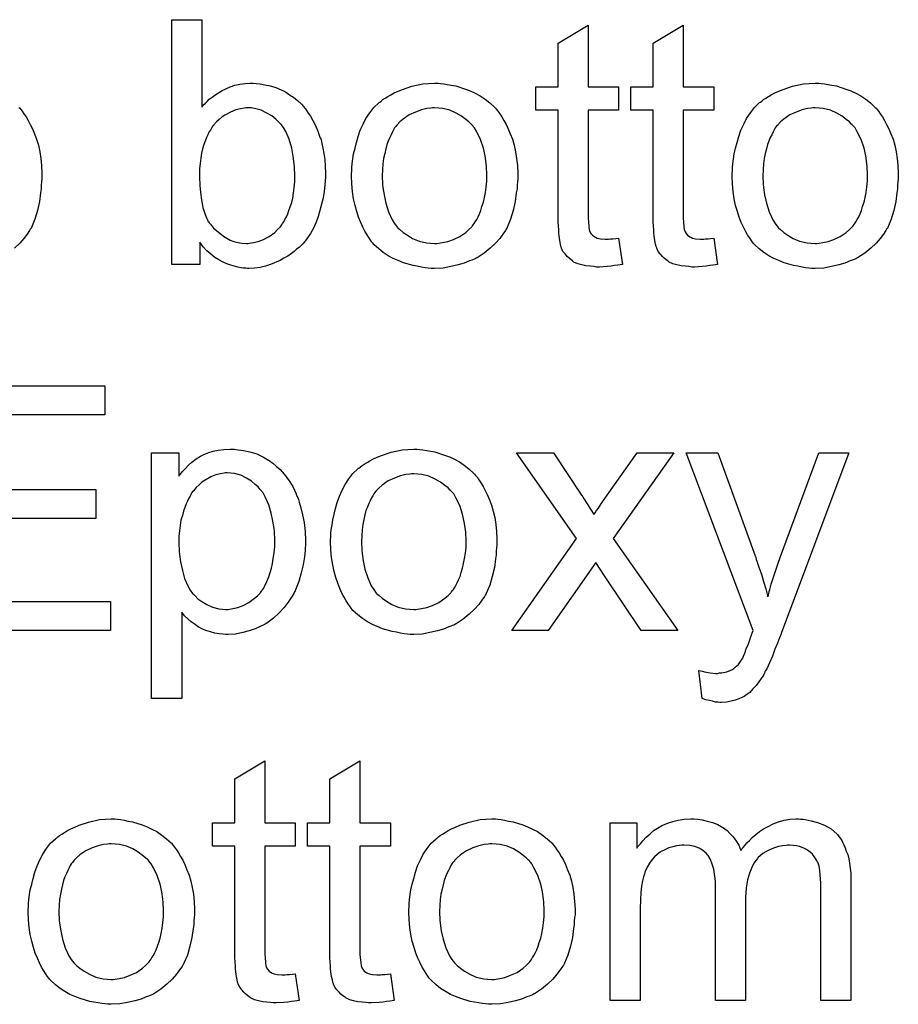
# Model space of a CAD drawing. Extents: x -1.3 to 9.2, y -4.6 to 3.5.
# Tile 181 of 215: x 6.293 to 6.58, y 0.047 to 0.369. Entities that reach past the tile are written whole.
import ezdxf

# ---------------------------------------------------------------- set-up
doc = ezdxf.new("R2010")
doc.units = 0
doc.layers.add('acc-ni-360-23-a_document', color=1, linetype='CONTINUOUS')

msp = doc.modelspace()

# ---------------------------------------------------------------- linework, layer by layer
at = {"layer": 'acc-ni-360-23-a_document', "color": 1}
for points in [[(6.352438, 0.339939), (6.352553, 0.340055), (6.352669, 0.340286), (6.353016, 0.340633), (6.353595, 0.341212), (6.354173, 0.34179), (6.354867, 0.342484), (6.355793, 0.343179), (6.356718, 0.343873), (6.359032, 0.345377), (6.361694, 0.346534), (6.363198, 0.347112), (6.364817, 0.347459), (6.366553, 0.347691), (6.368288, 0.347807), (6.369214, 0.347807), (6.370255, 0.347691), (6.371528, 0.347575), (6.373032, 0.347228), (6.374768, 0.346881), (6.376619, 0.346303), (6.378354, 0.345608), (6.378586, 0.345493), (6.379164, 0.345261), (6.38009, 0.344683), (6.381131, 0.343988), (6.382404, 0.343179), (6.383676, 0.342137), (6.385065, 0.340865), (6.386222, 0.339476), (6.386338, 0.339361), (6.386685, 0.338782), (6.387263, 0.337972), (6.387957, 0.336931), (6.388767, 0.335542), (6.389577, 0.333923), (6.390387, 0.332071), (6.391081, 0.330104), (6.391081, 0.329989), (6.391197, 0.329873), (6.391313, 0.329526), (6.391428, 0.329179), (6.39166, 0.328022), (6.392007, 0.326518), (6.392354, 0.324782), (6.392701, 0.322815), (6.392817, 0.320617), (6.392932, 0.318303), (6.392932, 0.318187), (6.392932, 0.317609), (6.392932, 0.316915), (6.392817, 0.315873), (6.392701, 0.314601), (6.392585, 0.313212), (6.392354, 0.311592), (6.392007, 0.309857), (6.391081, 0.306155), (6.390503, 0.304188), (6.389809, 0.302337), (6.388999, 0.30037), (6.387957, 0.298634), (6.3868, 0.296899), (6.385528, 0.295279), (6.385412, 0.295163), (6.385181, 0.294932), (6.384833, 0.294585), (6.384255, 0.294006), (6.383445, 0.293428), (6.382635, 0.292733), (6.38171, 0.292039), (6.380553, 0.291229), (6.37928, 0.290535), (6.378007, 0.289725), (6.374883, 0.288452), (6.373264, 0.287874), (6.371528, 0.287527), (6.369677, 0.287296), (6.367826, 0.28718), (6.367363, 0.28718), (6.366784, 0.287296), (6.36609, 0.287296), (6.36528, 0.287411), (6.364239, 0.287643), (6.361925, 0.288221), (6.360652, 0.288684), (6.35938, 0.289262), (6.357991, 0.289957), (6.356718, 0.290767), (6.35533, 0.291808), (6.354057, 0.292965), (6.3529, 0.294238), (6.351743, 0.295742), (6.351743, 0.288452), (6.342603, 0.288452), (6.342603, 0.368517), (6.352438, 0.368517), (6.352438, 0.339939)], [(6.478782, 0.346534), (6.488732, 0.346534), (6.488732, 0.338898), (6.478782, 0.338898), (6.478782, 0.304766), (6.478782, 0.304535), (6.478782, 0.304072), (6.478782, 0.303378), (6.478898, 0.302568), (6.479013, 0.300717), (6.479129, 0.299907), (6.479245, 0.299328), (6.47936, 0.299097), (6.479708, 0.298634), (6.48017, 0.298056), (6.48098, 0.297477), (6.481212, 0.297361), (6.48179, 0.29713), (6.482831, 0.296899), (6.484336, 0.296783), (6.485493, 0.296783), (6.486071, 0.296899), (6.486881, 0.296899), (6.487806, 0.297014), (6.488732, 0.29713), (6.490005, 0.288453), (6.489773, 0.288453), (6.489311, 0.288337), (6.488501, 0.288221), (6.487459, 0.288106), (6.486302, 0.287874), (6.48503, 0.287758), (6.482484, 0.287643), (6.481559, 0.287643), (6.480633, 0.287758), (6.479476, 0.287874), (6.478088, 0.28799), (6.476699, 0.288337), (6.475427, 0.288684), (6.474154, 0.289262), (6.474038, 0.289378), (6.473691, 0.28961), (6.473228, 0.289957), (6.472534, 0.290535), (6.471956, 0.291114), (6.471261, 0.291924), (6.470567, 0.292733), (6.470104, 0.293775), (6.470104, 0.29389), (6.469873, 0.294353), (6.469757, 0.295163), (6.469526, 0.29632), (6.469294, 0.297824), (6.469179, 0.29875), (6.469179, 0.299791), (6.469063, 0.301064), (6.468947, 0.302337), (6.468947, 0.303725), (6.468947, 0.305345), (6.468947, 0.338898), (6.461658, 0.338898), (6.461658, 0.346534), (6.468947, 0.346534), (6.468947, 0.360881), (6.478782, 0.366781), (6.478782, 0.346534)], [(6.509905, 0.346534), (6.519855, 0.346534), (6.519855, 0.338898), (6.509905, 0.338898), (6.509905, 0.304766), (6.509905, 0.304535), (6.509905, 0.304072), (6.509905, 0.303378), (6.510021, 0.302568), (6.510137, 0.300717), (6.510252, 0.299907), (6.510368, 0.299328), (6.510484, 0.299097), (6.510831, 0.298634), (6.511294, 0.298056), (6.512104, 0.297477), (6.512335, 0.297361), (6.512913, 0.29713), (6.513955, 0.296899), (6.515459, 0.296783), (6.516616, 0.296783), (6.517194, 0.296899), (6.518004, 0.296899), (6.51893, 0.297014), (6.519855, 0.29713), (6.521128, 0.288453), (6.520897, 0.288453), (6.520434, 0.288337), (6.519624, 0.288221), (6.518583, 0.288106), (6.517426, 0.287874), (6.516153, 0.287758), (6.513608, 0.287643), (6.512682, 0.287643), (6.511756, 0.287758), (6.510599, 0.287874), (6.509211, 0.28799), (6.507823, 0.288337), (6.50655, 0.288684), (6.505277, 0.289262), (6.505162, 0.289378), (6.504814, 0.28961), (6.504352, 0.289957), (6.503657, 0.290535), (6.503079, 0.291114), (6.502385, 0.291924), (6.50169, 0.292733), (6.501228, 0.293775), (6.501228, 0.29389), (6.500996, 0.294353), (6.500881, 0.295163), (6.500649, 0.29632), (6.500418, 0.297824), (6.500302, 0.29875), (6.500302, 0.299791), (6.500186, 0.301064), (6.500071, 0.302337), (6.500071, 0.303725), (6.500071, 0.305345), (6.500071, 0.338898), (6.492782, 0.338898), (6.492782, 0.346534), (6.500071, 0.346534), (6.500071, 0.360881), (6.509905, 0.366781), (6.509905, 0.346534)], [(6.430535, 0.347691), (6.431576, 0.347575), (6.432733, 0.347344), (6.434006, 0.347113), (6.43551, 0.346881), (6.438634, 0.34584), (6.440254, 0.345261), (6.441874, 0.344451), (6.443493, 0.343642), (6.445113, 0.342485), (6.446617, 0.341327), (6.448121, 0.339939), (6.448237, 0.339823), (6.448468, 0.339592), (6.448816, 0.339129), (6.449278, 0.338551), (6.449857, 0.337741), (6.450551, 0.3367), (6.451245, 0.335543), (6.45194, 0.33427), (6.452634, 0.332881), (6.453328, 0.331146), (6.454022, 0.32941), (6.454601, 0.327443), (6.455063, 0.325361), (6.45541, 0.323163), (6.455642, 0.320849), (6.455758, 0.318303), (6.455758, 0.318188), (6.455758, 0.31784), (6.455758, 0.317262), (6.455758, 0.316452), (6.455642, 0.315526), (6.455526, 0.314369), (6.455526, 0.313212), (6.455295, 0.31194), (6.454948, 0.309047), (6.454253, 0.306155), (6.453444, 0.303262), (6.452287, 0.300601), (6.452287, 0.300485), (6.452171, 0.30037), (6.45194, 0.300023), (6.451708, 0.29956), (6.450898, 0.298403), (6.449857, 0.297014), (6.448468, 0.295395), (6.446733, 0.293775), (6.444766, 0.292155), (6.442452, 0.290651), (6.442336, 0.290651), (6.442221, 0.290535), (6.441874, 0.290304), (6.441295, 0.290072), (6.440717, 0.289841), (6.440022, 0.28961), (6.438287, 0.288915), (6.43632, 0.288337), (6.43389, 0.287758), (6.431345, 0.287296), (6.428568, 0.28718), (6.427411, 0.28718), (6.426485, 0.287296), (6.425444, 0.287411), (6.424287, 0.287643), (6.422899, 0.287874), (6.42151, 0.288106), (6.418386, 0.289031), (6.416651, 0.289725), (6.415031, 0.29042), (6.413411, 0.291345), (6.411792, 0.292386), (6.410288, 0.293543), (6.408783, 0.294932), (6.408668, 0.295048), (6.408436, 0.295279), (6.408089, 0.295742), (6.407626, 0.296436), (6.407048, 0.297246), (6.406469, 0.298171), (6.405775, 0.299328), (6.405081, 0.300717), (6.404387, 0.302221), (6.403693, 0.303956), (6.403114, 0.305808), (6.402536, 0.307774), (6.402073, 0.309973), (6.401726, 0.312287), (6.401494, 0.314832), (6.401379, 0.317493), (6.401379, 0.317725), (6.401379, 0.318187), (6.401494, 0.318997), (6.401494, 0.320154), (6.40161, 0.321427), (6.401841, 0.323047), (6.402073, 0.324667), (6.402536, 0.326518), (6.402998, 0.328369), (6.403577, 0.330336), (6.404271, 0.332419), (6.405197, 0.334385), (6.406122, 0.336237), (6.407395, 0.338088), (6.408668, 0.339823), (6.410288, 0.341327), (6.410403, 0.341443), (6.410635, 0.341559), (6.411097, 0.341906), (6.411676, 0.342369), (6.41237, 0.342832), (6.413296, 0.34341), (6.414221, 0.343989), (6.415378, 0.344567), (6.416651, 0.345146), (6.418039, 0.345724), (6.421163, 0.346765), (6.42475, 0.347575), (6.426601, 0.347691), (6.428568, 0.347807), (6.429725, 0.347807), (6.430535, 0.347691)], [(6.555028, 0.347691), (6.556069, 0.347575), (6.557226, 0.347344), (6.558499, 0.347113), (6.560003, 0.346881), (6.563127, 0.34584), (6.564747, 0.345261), (6.566367, 0.344451), (6.567987, 0.343642), (6.569606, 0.342485), (6.57111, 0.341327), (6.572615, 0.339939), (6.57273, 0.339823), (6.572962, 0.339592), (6.573309, 0.339129), (6.573772, 0.338551), (6.57435, 0.337741), (6.575044, 0.3367), (6.575739, 0.335543), (6.576433, 0.33427), (6.577127, 0.332881), (6.577821, 0.331146), (6.578515, 0.32941), (6.579094, 0.327443), (6.579557, 0.325361), (6.579904, 0.323163), (6.580135, 0.320849), (6.580251, 0.318303), (6.580251, 0.318188), (6.580251, 0.31784), (6.580251, 0.317262), (6.580251, 0.316452), (6.580135, 0.315526), (6.580019, 0.314369), (6.580019, 0.313212), (6.579788, 0.31194), (6.579441, 0.309047), (6.578747, 0.306155), (6.577937, 0.303262), (6.57678, 0.300601), (6.57678, 0.300485), (6.576664, 0.30037), (6.576433, 0.300023), (6.576201, 0.29956), (6.575391, 0.298403), (6.57435, 0.297014), (6.572962, 0.295395), (6.571226, 0.293775), (6.569259, 0.292155), (6.566945, 0.290651), (6.56683, 0.290651), (6.566714, 0.290535), (6.566367, 0.290304), (6.565788, 0.290072), (6.56521, 0.289841), (6.564516, 0.28961), (6.56278, 0.288915), (6.560813, 0.288337), (6.558383, 0.287758), (6.555838, 0.287296), (6.553061, 0.28718), (6.551904, 0.28718), (6.550979, 0.287296), (6.549937, 0.287411), (6.54878, 0.287643), (6.547392, 0.287874), (6.546004, 0.288106), (6.54288, 0.289031), (6.541144, 0.289725), (6.539524, 0.29042), (6.537905, 0.291345), (6.536285, 0.292386), (6.534781, 0.293543), (6.533277, 0.294932), (6.533161, 0.295048), (6.53293, 0.295279), (6.532582, 0.295742), (6.53212, 0.296436), (6.531541, 0.297246), (6.530963, 0.298171), (6.530268, 0.299328), (6.529574, 0.300717), (6.52888, 0.302221), (6.528186, 0.303956), (6.527607, 0.305808), (6.527029, 0.307774), (6.526566, 0.309973), (6.526219, 0.312287), (6.525988, 0.314832), (6.525872, 0.317493), (6.525872, 0.317725), (6.525872, 0.318188), (6.525988, 0.318997), (6.525988, 0.320154), (6.526103, 0.321427), (6.526335, 0.323047), (6.526566, 0.324667), (6.527029, 0.326518), (6.527492, 0.328369), (6.52807, 0.330336), (6.528764, 0.332419), (6.52969, 0.334385), (6.530615, 0.336237), (6.531888, 0.338088), (6.533161, 0.339823), (6.534781, 0.341327), (6.534896, 0.341443), (6.535128, 0.341559), (6.535591, 0.341906), (6.536169, 0.342369), (6.536863, 0.342832), (6.537789, 0.34341), (6.538715, 0.343989), (6.539872, 0.344567), (6.541144, 0.345146), (6.542533, 0.345724), (6.545657, 0.346765), (6.549243, 0.347575), (6.551094, 0.347691), (6.553061, 0.347807), (6.554218, 0.347807), (6.555028, 0.347691)], [(6.292621, 0.339823), (6.292852, 0.339592), (6.293199, 0.339129), (6.293662, 0.338551), (6.29424, 0.337741), (6.294935, 0.336699), (6.295629, 0.335542), (6.296323, 0.33427), (6.297017, 0.332881), (6.297711, 0.331146), (6.298406, 0.32941), (6.298984, 0.327443), (6.299447, 0.325361), (6.299794, 0.323163), (6.300025, 0.320849), (6.300141, 0.318303), (6.300141, 0.318187), (6.300141, 0.31784), (6.300141, 0.317262), (6.300141, 0.316452), (6.300025, 0.315526), (6.29991, 0.314369), (6.29991, 0.313212), (6.299678, 0.31194), (6.299331, 0.309047), (6.298637, 0.306155), (6.297827, 0.303262), (6.29667, 0.300601), (6.29667, 0.300485), (6.296554, 0.30037), (6.296323, 0.300022), (6.296092, 0.29956), (6.295282, 0.298403), (6.29424, 0.297014), (6.292852, 0.295394), (6.291117, 0.293775)], [(6.36852, 0.339708), (6.366784, 0.339708), (6.366322, 0.339592), (6.365049, 0.339361), (6.363545, 0.339013), (6.361809, 0.338319), (6.359958, 0.337278), (6.359032, 0.336699), (6.358107, 0.335889), (6.357181, 0.33508), (6.356256, 0.334038), (6.356256, 0.333923), (6.356024, 0.333807), (6.355793, 0.33346), (6.355561, 0.332997), (6.355214, 0.332418), (6.354752, 0.331724), (6.354404, 0.330914), (6.353942, 0.329989), (6.353479, 0.328832), (6.353132, 0.327675), (6.352669, 0.326286), (6.352322, 0.324898), (6.35209, 0.323278), (6.351859, 0.321543), (6.351628, 0.319807), (6.351628, 0.31784), (6.351628, 0.317725), (6.351628, 0.317377), (6.351628, 0.316799), (6.351628, 0.316105), (6.351743, 0.315295), (6.351743, 0.314254), (6.351975, 0.312055), (6.352322, 0.309626), (6.352785, 0.30708), (6.353479, 0.304766), (6.353942, 0.303725), (6.354404, 0.302799), (6.354404, 0.302684), (6.354636, 0.302452), (6.354867, 0.302105), (6.355214, 0.301642), (6.356256, 0.30037), (6.35776, 0.299097), (6.359495, 0.297709), (6.361694, 0.296436), (6.36285, 0.295973), (6.364239, 0.295626), (6.365512, 0.295394), (6.367016, 0.295279), (6.367594, 0.295279), (6.368057, 0.295394), (6.36933, 0.295626), (6.370834, 0.295973), (6.372569, 0.296667), (6.374421, 0.297593), (6.376272, 0.298981), (6.377197, 0.299907), (6.378123, 0.300832), (6.378123, 0.300948), (6.378354, 0.301064), (6.378586, 0.301411), (6.378817, 0.301874), (6.37928, 0.302452), (6.379627, 0.303146), (6.38009, 0.304072), (6.380553, 0.304998), (6.3809, 0.306155), (6.381363, 0.307312), (6.381825, 0.3087), (6.382172, 0.310204), (6.382404, 0.311824), (6.382635, 0.313559), (6.382867, 0.315526), (6.382867, 0.317493), (6.382867, 0.317609), (6.382867, 0.317956), (6.382867, 0.318534), (6.382751, 0.319344), (6.382751, 0.32027), (6.382635, 0.321427), (6.382288, 0.323857), (6.381825, 0.326518), (6.381015, 0.32941), (6.379858, 0.331956), (6.379164, 0.333228), (6.378354, 0.33427), (6.378354, 0.334385), (6.378123, 0.334501), (6.377544, 0.33508), (6.376619, 0.336005), (6.375346, 0.337046), (6.373726, 0.337972), (6.371875, 0.338898), (6.369677, 0.339476), (6.36852, 0.339708)], [(6.428568, 0.339708), (6.427874, 0.339708), (6.427295, 0.339592), (6.426023, 0.339476), (6.424287, 0.339014), (6.42232, 0.338319), (6.420238, 0.337394), (6.418271, 0.336005), (6.41723, 0.33508), (6.416304, 0.334154), (6.416304, 0.334038), (6.416073, 0.333923), (6.415841, 0.333576), (6.415494, 0.333113), (6.415147, 0.332534), (6.4148, 0.33184), (6.414337, 0.330914), (6.413874, 0.329989), (6.413411, 0.328832), (6.412949, 0.327675), (6.412601, 0.326286), (6.412254, 0.324782), (6.411907, 0.323163), (6.411676, 0.321427), (6.41156, 0.31946), (6.411444, 0.317493), (6.411444, 0.317378), (6.411444, 0.317031), (6.411444, 0.316452), (6.41156, 0.315642), (6.41156, 0.314716), (6.411676, 0.313675), (6.412023, 0.311245), (6.412601, 0.308469), (6.413527, 0.305692), (6.414684, 0.303031), (6.415494, 0.301874), (6.416304, 0.300717), (6.41642, 0.300717), (6.416535, 0.300485), (6.41723, 0.299907), (6.418271, 0.298981), (6.419659, 0.298056), (6.421395, 0.297014), (6.423477, 0.296089), (6.425907, 0.29551), (6.42718, 0.295395), (6.428568, 0.295279), (6.429262, 0.295279), (6.429841, 0.295395), (6.431114, 0.295626), (6.432849, 0.295973), (6.4347, 0.296667), (6.436783, 0.297593), (6.43875, 0.298981), (6.439791, 0.299907), (6.440717, 0.300832), (6.440832, 0.300948), (6.440948, 0.301064), (6.441179, 0.301411), (6.441526, 0.301874), (6.441874, 0.302452), (6.442336, 0.303147), (6.442799, 0.304072), (6.443262, 0.304998), (6.443725, 0.306155), (6.444072, 0.307427), (6.444535, 0.308816), (6.444882, 0.31032), (6.445229, 0.312055), (6.44546, 0.313791), (6.445692, 0.315758), (6.445692, 0.31784), (6.445692, 0.317956), (6.445692, 0.318303), (6.445692, 0.318882), (6.445576, 0.319576), (6.445576, 0.320502), (6.44546, 0.321543), (6.445113, 0.323973), (6.444535, 0.326518), (6.443609, 0.329295), (6.442336, 0.33184), (6.441642, 0.333113), (6.440717, 0.334154), (6.440717, 0.33427), (6.440485, 0.334385), (6.439791, 0.33508), (6.43875, 0.33589), (6.437361, 0.336931), (6.435626, 0.337972), (6.433543, 0.338898), (6.431229, 0.339476), (6.429957, 0.339592), (6.428568, 0.339708)], [(6.553061, 0.339708), (6.552367, 0.339708), (6.551789, 0.339592), (6.550516, 0.339476), (6.54878, 0.339014), (6.546814, 0.338319), (6.544731, 0.337394), (6.542764, 0.336005), (6.541723, 0.33508), (6.540797, 0.334154), (6.540797, 0.334038), (6.540566, 0.333923), (6.540334, 0.333576), (6.539987, 0.333113), (6.53964, 0.332534), (6.539293, 0.33184), (6.53883, 0.330914), (6.538367, 0.329989), (6.537905, 0.328832), (6.537442, 0.327675), (6.537095, 0.326286), (6.536748, 0.324782), (6.5364, 0.323163), (6.536169, 0.321427), (6.536053, 0.31946), (6.535938, 0.317493), (6.535938, 0.317378), (6.535938, 0.317031), (6.535938, 0.316452), (6.536053, 0.315642), (6.536053, 0.314716), (6.536169, 0.313675), (6.536516, 0.311245), (6.537095, 0.308469), (6.53802, 0.305692), (6.539177, 0.303031), (6.539987, 0.301874), (6.540797, 0.300717), (6.540913, 0.300717), (6.541029, 0.300485), (6.541723, 0.299907), (6.542764, 0.298981), (6.544152, 0.298056), (6.545888, 0.297014), (6.547971, 0.296089), (6.5504, 0.29551), (6.551673, 0.295395), (6.553061, 0.295279), (6.553756, 0.295279), (6.554334, 0.295395), (6.555607, 0.295626), (6.557342, 0.295973), (6.559193, 0.296667), (6.561276, 0.297593), (6.563243, 0.298981), (6.564284, 0.299907), (6.56521, 0.300832), (6.565325, 0.300948), (6.565441, 0.301064), (6.565673, 0.301411), (6.56602, 0.301874), (6.566367, 0.302452), (6.56683, 0.303147), (6.567292, 0.304072), (6.567755, 0.304998), (6.568218, 0.306155), (6.568565, 0.307427), (6.569028, 0.308816), (6.569375, 0.31032), (6.569722, 0.312055), (6.569953, 0.313791), (6.570185, 0.315758), (6.570185, 0.31784), (6.570185, 0.317956), (6.570185, 0.318303), (6.570185, 0.318882), (6.570069, 0.319576), (6.570069, 0.320502), (6.569953, 0.321543), (6.569606, 0.323973), (6.569028, 0.326518), (6.568102, 0.329295), (6.56683, 0.33184), (6.566135, 0.333113), (6.56521, 0.334154), (6.56521, 0.33427), (6.564978, 0.334385), (6.564284, 0.33508), (6.563243, 0.33589), (6.561855, 0.336931), (6.560119, 0.337972), (6.558036, 0.338898), (6.555722, 0.339476), (6.55445, 0.339592), (6.553061, 0.339708)], [(6.320736, 0.239349), (6.273414, 0.239349), (6.273414, 0.214937), (6.317727, 0.214937), (6.317727, 0.205449), (6.273414, 0.205449), (6.273414, 0.17826), (6.322587, 0.17826), (6.322587, 0.168772), (6.26277, 0.168772), (6.26277, 0.248837), (6.320736, 0.248837), (6.320736, 0.239349)], [(6.363545, 0.228011), (6.364355, 0.227895), (6.36609, 0.227664), (6.368173, 0.227201), (6.370371, 0.226507), (6.372569, 0.225465), (6.374768, 0.224193), (6.374883, 0.224193), (6.374999, 0.223961), (6.375693, 0.223499), (6.376734, 0.222573), (6.378007, 0.221416), (6.379396, 0.219912), (6.380784, 0.218061), (6.382172, 0.215862), (6.383329, 0.213433), (6.383329, 0.213317), (6.383445, 0.213085), (6.383561, 0.212738), (6.383792, 0.212276), (6.384024, 0.211581), (6.384255, 0.210772), (6.384833, 0.20892), (6.385412, 0.206606), (6.385875, 0.204061), (6.386222, 0.201168), (6.386338, 0.19816), (6.386338, 0.198044), (6.386338, 0.197813), (6.386338, 0.19735), (6.386338, 0.196656), (6.386222, 0.195846), (6.386222, 0.194921), (6.38599, 0.192838), (6.385528, 0.190293), (6.384949, 0.187631), (6.384139, 0.184855), (6.383098, 0.182078), (6.383098, 0.181962), (6.382982, 0.181731), (6.382751, 0.181384), (6.38252, 0.180921), (6.38171, 0.179648), (6.380668, 0.178028), (6.379396, 0.176293), (6.377776, 0.174557), (6.375925, 0.172822), (6.373726, 0.171202), (6.373611, 0.171202), (6.373495, 0.171086), (6.373148, 0.170855), (6.372685, 0.170624), (6.371528, 0.170045), (6.369908, 0.169351), (6.367941, 0.168657), (6.365859, 0.168078), (6.363429, 0.167615), (6.360999, 0.1675), (6.360189, 0.1675), (6.359264, 0.167615), (6.358107, 0.167731), (6.356718, 0.167963), (6.355214, 0.16831), (6.35371, 0.168772), (6.352206, 0.169467), (6.35209, 0.169582), (6.351512, 0.169814), (6.350818, 0.170276), (6.349892, 0.170971), (6.348967, 0.171665), (6.34781, 0.17259), (6.346768, 0.173632), (6.345843, 0.174789), (6.345843, 0.146558), (6.336008, 0.146558), (6.336008, 0.226854), (6.344917, 0.226854), (6.344917, 0.219218), (6.345033, 0.219449), (6.345495, 0.219912), (6.346074, 0.220722), (6.347, 0.221647), (6.348041, 0.222804), (6.349198, 0.223846), (6.350586, 0.224887), (6.351975, 0.225812), (6.352206, 0.225928), (6.352669, 0.22616), (6.353595, 0.226507), (6.354752, 0.22697), (6.35614, 0.227432), (6.35776, 0.227779), (6.359611, 0.228011), (6.361694, 0.228126), (6.362966, 0.228126), (6.363545, 0.228011)], [(6.423709, 0.228011), (6.42475, 0.227895), (6.425907, 0.227664), (6.42718, 0.227432), (6.428684, 0.227201), (6.431808, 0.22616), (6.433427, 0.225581), (6.435047, 0.224771), (6.436667, 0.223961), (6.438287, 0.222804), (6.439791, 0.221647), (6.441295, 0.220259), (6.441411, 0.220143), (6.441642, 0.219912), (6.441989, 0.219449), (6.442452, 0.218871), (6.443031, 0.218061), (6.443725, 0.217019), (6.444419, 0.215862), (6.445113, 0.21459), (6.445807, 0.213201), (6.446502, 0.211466), (6.447196, 0.20973), (6.447774, 0.207763), (6.448237, 0.205681), (6.448584, 0.203482), (6.448816, 0.201168), (6.448931, 0.198623), (6.448931, 0.198507), (6.448931, 0.19816), (6.448931, 0.197582), (6.448931, 0.196772), (6.448816, 0.195846), (6.4487, 0.194689), (6.4487, 0.193532), (6.448468, 0.19226), (6.448121, 0.189367), (6.447427, 0.186475), (6.446617, 0.183582), (6.44546, 0.180921), (6.44546, 0.180805), (6.445345, 0.18069), (6.445113, 0.180343), (6.444882, 0.17988), (6.444072, 0.178723), (6.443031, 0.177334), (6.441642, 0.175714), (6.439907, 0.174095), (6.43794, 0.172475), (6.435626, 0.170971), (6.43551, 0.170971), (6.435394, 0.170855), (6.435047, 0.170624), (6.434469, 0.170392), (6.43389, 0.170161), (6.433196, 0.169929), (6.431461, 0.169235), (6.429494, 0.168657), (6.427064, 0.168078), (6.424519, 0.167615), (6.421742, 0.1675), (6.420585, 0.1675), (6.419659, 0.167615), (6.418618, 0.167731), (6.417461, 0.167963), (6.416073, 0.168194), (6.414684, 0.168425), (6.41156, 0.169351), (6.409825, 0.170045), (6.408205, 0.170739), (6.406585, 0.171665), (6.404965, 0.172706), (6.403461, 0.173863), (6.401957, 0.175252), (6.401841, 0.175367), (6.40161, 0.175599), (6.401263, 0.176061), (6.4008, 0.176756), (6.400222, 0.177566), (6.399643, 0.178491), (6.398949, 0.179648), (6.398255, 0.181037), (6.39756, 0.182541), (6.396866, 0.184276), (6.396288, 0.186127), (6.395709, 0.188094), (6.395247, 0.190293), (6.394899, 0.192607), (6.394668, 0.195152), (6.394552, 0.197813), (6.394552, 0.198044), (6.394552, 0.198507), (6.394668, 0.199317), (6.394668, 0.200474), (6.394784, 0.201747), (6.395015, 0.203367), (6.395247, 0.204987), (6.395709, 0.206838), (6.396172, 0.208689), (6.396751, 0.210656), (6.397445, 0.212738), (6.39837, 0.214705), (6.399296, 0.216556), (6.400569, 0.218408), (6.401841, 0.220143), (6.403461, 0.221647), (6.403577, 0.221763), (6.403808, 0.221879), (6.404271, 0.222226), (6.40485, 0.222689), (6.405544, 0.223151), (6.406469, 0.22373), (6.407395, 0.224309), (6.408552, 0.224887), (6.409825, 0.225465), (6.411213, 0.226044), (6.414337, 0.227085), (6.417924, 0.227895), (6.419775, 0.228011), (6.421742, 0.228127), (6.422899, 0.228127), (6.423709, 0.228011)], [(6.486997, 0.198855), (6.50817, 0.168773), (6.496137, 0.168773), (6.484104, 0.186706), (6.481327, 0.190987), (6.465708, 0.168773), (6.453791, 0.168773), (6.474964, 0.198855), (6.45541, 0.226854), (6.467443, 0.226854), (6.476584, 0.213086), (6.476699, 0.21297), (6.477046, 0.212507), (6.477509, 0.211697), (6.478088, 0.210887), (6.478666, 0.209846), (6.47936, 0.208805), (6.480055, 0.207763), (6.480633, 0.206722), (6.480749, 0.206838), (6.481096, 0.207301), (6.481559, 0.207995), (6.482137, 0.208805), (6.482831, 0.209846), (6.483526, 0.210887), (6.48503, 0.213086), (6.494864, 0.226854), (6.506781, 0.226854), (6.486997, 0.198855)], [(6.541954, 0.167847), (6.541954, 0.167731), (6.541838, 0.167384), (6.541607, 0.166921), (6.541376, 0.166343), (6.541029, 0.165533), (6.540681, 0.164607), (6.539872, 0.16264), (6.539062, 0.160442), (6.538136, 0.158244), (6.53721, 0.156277), (6.536748, 0.155467), (6.5364, 0.154657), (6.536285, 0.154426), (6.535938, 0.153847), (6.535359, 0.153037), (6.534665, 0.151996), (6.533739, 0.150839), (6.532698, 0.149682), (6.531657, 0.148525), (6.530384, 0.147599), (6.530268, 0.147484), (6.529806, 0.147252), (6.529111, 0.146905), (6.52807, 0.146442), (6.526913, 0.14598), (6.525525, 0.145632), (6.524021, 0.145401), (6.522285, 0.145285), (6.521822, 0.145285), (6.521244, 0.145401), (6.520434, 0.145401), (6.519508, 0.145632), (6.518467, 0.145864), (6.51731, 0.146095), (6.516037, 0.146558), (6.514996, 0.155698), (6.515112, 0.155698), (6.515574, 0.155583), (6.516153, 0.155467), (6.516847, 0.155236), (6.518698, 0.154888), (6.52055, 0.154773), (6.521128, 0.154773), (6.521707, 0.154888), (6.522401, 0.154888), (6.524136, 0.155236), (6.524946, 0.155583), (6.525756, 0.15593), (6.525872, 0.15593), (6.526103, 0.156161), (6.52645, 0.156393), (6.526913, 0.15674), (6.527954, 0.157665), (6.52888, 0.158938), (6.52888, 0.159054), (6.529111, 0.159285), (6.529343, 0.159748), (6.529574, 0.160442), (6.530037, 0.161368), (6.5305, 0.162756), (6.531194, 0.164376), (6.531888, 0.166343), (6.531888, 0.166458), (6.53212, 0.166921), (6.532351, 0.167731), (6.532814, 0.168773), (6.510831, 0.226854), (6.521244, 0.226854), (6.533392, 0.193185), (6.533392, 0.19307), (6.533508, 0.192954), (6.533624, 0.192607), (6.533739, 0.192028), (6.533971, 0.19145), (6.534202, 0.190756), (6.534781, 0.189136), (6.535475, 0.187169), (6.536169, 0.184855), (6.536863, 0.182425), (6.537557, 0.179764), (6.537557, 0.17988), (6.537673, 0.180111), (6.537789, 0.180458), (6.537905, 0.180921), (6.53802, 0.1815), (6.538252, 0.182194), (6.538715, 0.183929), (6.539293, 0.185896), (6.540103, 0.18821), (6.540797, 0.190524), (6.541723, 0.192954), (6.554218, 0.226854), (6.564053, 0.226854), (6.541954, 0.167847)], [(6.360768, 0.220375), (6.360189, 0.220375), (6.359727, 0.220259), (6.35857, 0.220028), (6.357065, 0.21968), (6.35533, 0.218986), (6.353479, 0.217945), (6.352438, 0.217251), (6.351512, 0.216441), (6.350586, 0.215515), (6.349661, 0.214474), (6.349661, 0.214358), (6.349429, 0.214243), (6.349198, 0.213895), (6.348967, 0.213433), (6.348619, 0.212738), (6.348157, 0.212044), (6.347694, 0.211119), (6.347347, 0.210193), (6.346884, 0.209036), (6.346421, 0.207763), (6.346074, 0.206375), (6.345611, 0.204871), (6.34538, 0.203135), (6.345148, 0.2014), (6.344917, 0.199549), (6.344917, 0.197466), (6.344917, 0.19735), (6.344917, 0.197003), (6.344917, 0.196425), (6.345033, 0.195615), (6.345033, 0.194689), (6.345148, 0.193648), (6.345495, 0.191218), (6.346074, 0.188441), (6.346768, 0.18578), (6.347925, 0.183119), (6.348619, 0.181962), (6.349429, 0.180921), (6.349661, 0.18069), (6.350239, 0.180111), (6.351165, 0.179185), (6.352438, 0.17826), (6.354057, 0.177334), (6.355908, 0.176409), (6.357991, 0.17583), (6.359148, 0.175714), (6.360305, 0.175599), (6.360999, 0.175599), (6.361462, 0.175714), (6.362619, 0.175946), (6.364239, 0.176293), (6.365974, 0.176987), (6.367826, 0.177913), (6.369677, 0.179301), (6.370602, 0.180111), (6.371528, 0.181037), (6.371528, 0.181152), (6.371759, 0.181268), (6.371991, 0.181615), (6.372222, 0.182078), (6.372685, 0.182656), (6.373032, 0.183466), (6.373495, 0.184276), (6.373958, 0.185317), (6.374305, 0.186359), (6.374768, 0.187747), (6.37523, 0.189136), (6.375578, 0.19064), (6.375809, 0.192375), (6.37604, 0.194226), (6.376272, 0.196193), (6.376272, 0.198276), (6.376272, 0.198392), (6.376272, 0.198739), (6.376272, 0.199317), (6.376156, 0.200127), (6.376156, 0.201053), (6.37604, 0.202094), (6.375693, 0.204524), (6.375115, 0.207185), (6.374305, 0.209846), (6.373148, 0.212507), (6.372454, 0.21378), (6.371644, 0.214821), (6.371644, 0.214937), (6.371412, 0.215052), (6.370834, 0.215747), (6.369908, 0.216556), (6.368636, 0.217598), (6.367016, 0.218639), (6.365164, 0.219565), (6.363082, 0.220143), (6.361925, 0.220259), (6.360768, 0.220375)], [(6.421742, 0.220028), (6.421048, 0.220028), (6.420469, 0.219912), (6.419196, 0.219796), (6.417461, 0.219333), (6.415494, 0.218639), (6.413411, 0.217714), (6.411444, 0.216325), (6.410403, 0.2154), (6.409478, 0.214474), (6.409478, 0.214358), (6.409246, 0.214243), (6.409015, 0.213895), (6.408668, 0.213433), (6.408321, 0.212854), (6.407974, 0.21216), (6.407511, 0.211234), (6.407048, 0.210309), (6.406585, 0.209152), (6.406122, 0.207995), (6.405775, 0.206606), (6.405428, 0.205102), (6.405081, 0.203482), (6.40485, 0.201747), (6.404734, 0.19978), (6.404618, 0.197813), (6.404618, 0.197697), (6.404618, 0.19735), (6.404618, 0.196772), (6.404734, 0.195962), (6.404734, 0.195036), (6.40485, 0.193995), (6.405197, 0.191565), (6.405775, 0.188789), (6.406701, 0.186012), (6.407858, 0.183351), (6.408668, 0.182194), (6.409478, 0.181037), (6.409593, 0.181037), (6.409709, 0.180805), (6.410403, 0.180227), (6.411444, 0.179301), (6.412833, 0.178376), (6.414568, 0.177334), (6.416651, 0.176409), (6.419081, 0.17583), (6.420353, 0.175714), (6.421742, 0.175599), (6.422436, 0.175599), (6.423015, 0.175714), (6.424287, 0.175946), (6.426023, 0.176293), (6.427874, 0.176987), (6.429957, 0.177913), (6.431923, 0.179301), (6.432965, 0.180227), (6.43389, 0.181152), (6.434006, 0.181268), (6.434122, 0.181384), (6.434353, 0.181731), (6.4347, 0.182194), (6.435047, 0.182772), (6.43551, 0.183466), (6.435973, 0.184392), (6.436436, 0.185318), (6.436899, 0.186475), (6.437246, 0.187747), (6.437708, 0.189136), (6.438056, 0.19064), (6.438403, 0.192375), (6.438634, 0.194111), (6.438865, 0.196078), (6.438865, 0.19816), (6.438865, 0.198276), (6.438865, 0.198623), (6.438865, 0.199202), (6.43875, 0.199896), (6.43875, 0.200821), (6.438634, 0.201863), (6.438287, 0.204292), (6.437708, 0.206838), (6.436783, 0.209615), (6.43551, 0.21216), (6.434816, 0.213433), (6.43389, 0.214474), (6.43389, 0.21459), (6.433659, 0.214705), (6.432965, 0.2154), (6.431923, 0.216209), (6.430535, 0.217251), (6.4288, 0.218292), (6.426717, 0.219218), (6.424403, 0.219796), (6.42313, 0.219912), (6.421742, 0.220028)], [(6.373032, 0.105901), (6.382982, 0.105901), (6.382982, 0.098265), (6.373032, 0.098265), (6.373032, 0.064133), (6.373032, 0.063902), (6.373032, 0.063439), (6.373032, 0.062745), (6.373148, 0.061935), (6.373264, 0.060084), (6.373379, 0.059274), (6.373495, 0.058695), (6.373611, 0.058464), (6.373958, 0.058001), (6.374421, 0.057423), (6.37523, 0.056844), (6.375462, 0.056728), (6.37604, 0.056497), (6.377082, 0.056266), (6.378586, 0.05615), (6.379743, 0.05615), (6.380321, 0.056266), (6.381131, 0.056266), (6.382057, 0.056381), (6.382982, 0.056497), (6.384255, 0.04782), (6.384024, 0.04782), (6.383561, 0.047704), (6.382751, 0.047588), (6.38171, 0.047472), (6.380553, 0.047241), (6.37928, 0.047125), (6.376734, 0.04701), (6.375809, 0.04701), (6.374883, 0.047125), (6.373726, 0.047241), (6.372338, 0.047357), (6.370949, 0.047704), (6.369677, 0.048051), (6.368404, 0.04863), (6.368288, 0.048745), (6.367941, 0.048977), (6.367479, 0.049324), (6.366784, 0.049902), (6.366206, 0.050481), (6.365512, 0.051291), (6.364817, 0.0521), (6.364355, 0.053142), (6.364355, 0.053258), (6.364123, 0.05372), (6.364007, 0.05453), (6.363776, 0.055687), (6.363545, 0.057191), (6.363429, 0.058117), (6.363429, 0.059158), (6.363313, 0.060431), (6.363198, 0.061704), (6.363198, 0.063092), (6.363198, 0.064712), (6.363198, 0.098265), (6.355908, 0.098265), (6.355908, 0.105901), (6.363198, 0.105901), (6.363198, 0.120248), (6.373032, 0.126148), (6.373032, 0.105901)], [(6.404155, 0.105901), (6.414106, 0.105901), (6.414106, 0.098265), (6.404155, 0.098265), (6.404155, 0.064133), (6.404155, 0.063902), (6.404155, 0.063439), (6.404155, 0.062745), (6.404271, 0.061935), (6.404387, 0.060084), (6.404502, 0.059274), (6.404618, 0.058696), (6.404734, 0.058464), (6.405081, 0.058001), (6.405544, 0.057423), (6.406354, 0.056844), (6.406585, 0.056729), (6.407164, 0.056497), (6.408205, 0.056266), (6.409709, 0.05615), (6.410866, 0.05615), (6.411444, 0.056266), (6.412254, 0.056266), (6.41318, 0.056382), (6.414106, 0.056497), (6.415378, 0.04782), (6.415147, 0.04782), (6.414684, 0.047704), (6.413874, 0.047588), (6.412833, 0.047473), (6.411676, 0.047241), (6.410403, 0.047126), (6.407858, 0.04701), (6.406932, 0.04701), (6.406007, 0.047126), (6.40485, 0.047241), (6.403461, 0.047357), (6.402073, 0.047704), (6.4008, 0.048051), (6.399527, 0.04863), (6.399412, 0.048745), (6.399065, 0.048977), (6.398602, 0.049324), (6.397908, 0.049902), (6.397329, 0.050481), (6.396635, 0.051291), (6.395941, 0.0521), (6.395478, 0.053142), (6.395478, 0.053258), (6.395247, 0.05372), (6.395131, 0.05453), (6.394899, 0.055687), (6.394668, 0.057191), (6.394552, 0.058117), (6.394552, 0.059158), (6.394437, 0.060431), (6.394321, 0.061704), (6.394321, 0.063092), (6.394321, 0.064712), (6.394321, 0.098265), (6.387032, 0.098265), (6.387032, 0.105901), (6.394321, 0.105901), (6.394321, 0.120248), (6.404155, 0.126149), (6.404155, 0.105901)], [(6.324785, 0.107058), (6.325827, 0.106942), (6.326984, 0.106711), (6.328256, 0.10648), (6.32976, 0.106248), (6.332884, 0.105207), (6.334504, 0.104628), (6.336124, 0.103818), (6.337744, 0.103008), (6.339363, 0.101852), (6.340868, 0.100695), (6.342372, 0.099306), (6.342487, 0.09919), (6.342719, 0.098959), (6.343066, 0.098496), (6.343529, 0.097918), (6.344107, 0.097108), (6.344801, 0.096067), (6.345495, 0.094909), (6.34619, 0.093637), (6.346884, 0.092248), (6.347578, 0.090513), (6.348272, 0.088777), (6.348851, 0.086811), (6.349314, 0.084728), (6.349661, 0.08253), (6.349892, 0.080216), (6.350008, 0.07767), (6.350008, 0.077555), (6.350008, 0.077207), (6.350008, 0.076629), (6.350008, 0.075819), (6.349892, 0.074893), (6.349776, 0.073736), (6.349776, 0.072579), (6.349545, 0.071307), (6.349198, 0.068414), (6.348504, 0.065522), (6.347694, 0.062629), (6.346537, 0.059968), (6.346537, 0.059852), (6.346421, 0.059737), (6.34619, 0.05939), (6.345958, 0.058927), (6.345148, 0.05777), (6.344107, 0.056381), (6.342719, 0.054762), (6.340983, 0.053142), (6.339016, 0.051522), (6.336702, 0.050018), (6.336587, 0.050018), (6.336471, 0.049902), (6.336124, 0.049671), (6.335545, 0.049439), (6.334967, 0.049208), (6.334273, 0.048977), (6.332537, 0.048282), (6.33057, 0.047704), (6.328141, 0.047125), (6.325595, 0.046663), (6.322818, 0.046547), (6.321661, 0.046547), (6.320736, 0.046663), (6.319694, 0.046778), (6.318537, 0.04701), (6.317149, 0.047241), (6.315761, 0.047472), (6.312637, 0.048398), (6.310901, 0.049092), (6.309281, 0.049786), (6.307662, 0.050712), (6.306042, 0.051753), (6.304538, 0.05291), (6.303034, 0.054299), (6.302918, 0.054414), (6.302686, 0.054646), (6.302339, 0.055109), (6.301877, 0.055803), (6.301298, 0.056613), (6.30072, 0.057538), (6.300025, 0.058695), (6.299331, 0.060084), (6.298637, 0.061588), (6.297943, 0.063323), (6.297364, 0.065175), (6.296786, 0.067141), (6.296323, 0.06934), (6.295976, 0.071654), (6.295744, 0.074199), (6.295629, 0.07686), (6.295629, 0.077092), (6.295629, 0.077555), (6.295744, 0.078364), (6.295744, 0.079521), (6.29586, 0.080794), (6.296092, 0.082414), (6.296323, 0.084034), (6.296786, 0.085885), (6.297249, 0.087736), (6.297827, 0.089703), (6.298521, 0.091786), (6.299447, 0.093752), (6.300373, 0.095604), (6.301645, 0.097455), (6.302918, 0.09919), (6.304538, 0.100695), (6.304653, 0.10081), (6.304885, 0.100926), (6.305348, 0.101273), (6.305926, 0.101736), (6.30662, 0.102199), (6.307546, 0.102777), (6.308471, 0.103356), (6.309628, 0.103934), (6.310901, 0.104513), (6.31229, 0.105091), (6.315413, 0.106132), (6.319, 0.106942), (6.320851, 0.107058), (6.322818, 0.107174), (6.323975, 0.107174), (6.324785, 0.107058)], [(6.449278, 0.107058), (6.45032, 0.106942), (6.451477, 0.106711), (6.452749, 0.10648), (6.454253, 0.106248), (6.457377, 0.105207), (6.458997, 0.104628), (6.460617, 0.103819), (6.462237, 0.103009), (6.463857, 0.101852), (6.465361, 0.100695), (6.466865, 0.099306), (6.46698, 0.099191), (6.467212, 0.098959), (6.467559, 0.098496), (6.468022, 0.097918), (6.4686, 0.097108), (6.469294, 0.096067), (6.469989, 0.09491), (6.470683, 0.093637), (6.471377, 0.092249), (6.472071, 0.090513), (6.472766, 0.088778), (6.473344, 0.086811), (6.473807, 0.084728), (6.474154, 0.08253), (6.474385, 0.080216), (6.474501, 0.07767), (6.474501, 0.077555), (6.474501, 0.077207), (6.474501, 0.076629), (6.474501, 0.075819), (6.474385, 0.074894), (6.47427, 0.073737), (6.47427, 0.072579), (6.474038, 0.071307), (6.473691, 0.068414), (6.472997, 0.065522), (6.472187, 0.062629), (6.47103, 0.059968), (6.47103, 0.059852), (6.470914, 0.059737), (6.470683, 0.05939), (6.470452, 0.058927), (6.469642, 0.05777), (6.4686, 0.056382), (6.467212, 0.054762), (6.465476, 0.053142), (6.46351, 0.051522), (6.461195, 0.050018), (6.46108, 0.050018), (6.460964, 0.049902), (6.460617, 0.049671), (6.460038, 0.04944), (6.45946, 0.049208), (6.458766, 0.048977), (6.45703, 0.048282), (6.455063, 0.047704), (6.452634, 0.047126), (6.450088, 0.046663), (6.447311, 0.046547), (6.446154, 0.046547), (6.445229, 0.046663), (6.444188, 0.046778), (6.443031, 0.04701), (6.441642, 0.047241), (6.440254, 0.047473), (6.43713, 0.048398), (6.435394, 0.049092), (6.433775, 0.049787), (6.432155, 0.050712), (6.430535, 0.051754), (6.429031, 0.05291), (6.427527, 0.054299), (6.427411, 0.054415), (6.42718, 0.054646), (6.426833, 0.055109), (6.42637, 0.055803), (6.425791, 0.056613), (6.425213, 0.057538), (6.424519, 0.058696), (6.423824, 0.060084), (6.42313, 0.061588), (6.422436, 0.063324), (6.421858, 0.065175), (6.421279, 0.067142), (6.420816, 0.06934), (6.420469, 0.071654), (6.420238, 0.074199), (6.420122, 0.07686), (6.420122, 0.077092), (6.420122, 0.077555), (6.420238, 0.078365), (6.420238, 0.079522), (6.420353, 0.080794), (6.420585, 0.082414), (6.420816, 0.084034), (6.421279, 0.085885), (6.421742, 0.087736), (6.42232, 0.089703), (6.423015, 0.091786), (6.42394, 0.093753), (6.424866, 0.095604), (6.426138, 0.097455), (6.427411, 0.099191), (6.429031, 0.100695), (6.429147, 0.10081), (6.429378, 0.100926), (6.429841, 0.101273), (6.430419, 0.101736), (6.431114, 0.102199), (6.432039, 0.102777), (6.432965, 0.103356), (6.434122, 0.103934), (6.435394, 0.104513), (6.436783, 0.105091), (6.439907, 0.106132), (6.443493, 0.106942), (6.445345, 0.107058), (6.447311, 0.107174), (6.448468, 0.107174), (6.449278, 0.107058)], [(6.548202, 0.107058), (6.549012, 0.107058), (6.549822, 0.106942), (6.551789, 0.106595), (6.553871, 0.106017), (6.556069, 0.105091), (6.558268, 0.103934), (6.560119, 0.102314), (6.56035, 0.102083), (6.560813, 0.101389), (6.561623, 0.100347), (6.56197, 0.099538), (6.562433, 0.098728), (6.562896, 0.097686), (6.563243, 0.096645), (6.563706, 0.095488), (6.564053, 0.0941), (6.564284, 0.092711), (6.564516, 0.091091), (6.564747, 0.089472), (6.564747, 0.087621), (6.564747, 0.04782), (6.554913, 0.04782), (6.554913, 0.084265), (6.554913, 0.084381), (6.554913, 0.084497), (6.554913, 0.085191), (6.554913, 0.086232), (6.554797, 0.087505), (6.554681, 0.088893), (6.554565, 0.090282), (6.554334, 0.09167), (6.553987, 0.092711), (6.553987, 0.092827), (6.553756, 0.093174), (6.553524, 0.093637), (6.553177, 0.094215), (6.552714, 0.09491), (6.552136, 0.095604), (6.551441, 0.096298), (6.550516, 0.096992), (6.5504, 0.097108), (6.550053, 0.097224), (6.54959, 0.097455), (6.54878, 0.097802), (6.547971, 0.098149), (6.546929, 0.098381), (6.545888, 0.098496), (6.544615, 0.098612), (6.544037, 0.098612), (6.543574, 0.098496), (6.542417, 0.098381), (6.541029, 0.098149), (6.539409, 0.097571), (6.537673, 0.096876), (6.535938, 0.095835), (6.534318, 0.094447), (6.534202, 0.094215), (6.533739, 0.093637), (6.533045, 0.092711), (6.532351, 0.091323), (6.531541, 0.089472), (6.530963, 0.087273), (6.5305, 0.084612), (6.530268, 0.081488), (6.530268, 0.04782), (6.520434, 0.04782), (6.520434, 0.085422), (6.520434, 0.085538), (6.520434, 0.085769), (6.520434, 0.086001), (6.520434, 0.086463), (6.520318, 0.087736), (6.520087, 0.089125), (6.519855, 0.090744), (6.519393, 0.092364), (6.518814, 0.093868), (6.518004, 0.095257), (6.517889, 0.095372), (6.517541, 0.095835), (6.516963, 0.096298), (6.516153, 0.096992), (6.515112, 0.097571), (6.513723, 0.098149), (6.512104, 0.098496), (6.510137, 0.098612), (6.509442, 0.098612), (6.508632, 0.098496), (6.507707, 0.098381), (6.50655, 0.098034), (6.505162, 0.097686), (6.503889, 0.097108), (6.5025, 0.096414), (6.502385, 0.096298), (6.501922, 0.095951), (6.501343, 0.095488), (6.500533, 0.094794), (6.499724, 0.093868), (6.498914, 0.092711), (6.498104, 0.091439), (6.49741, 0.089934), (6.497294, 0.089703), (6.497178, 0.089125), (6.496947, 0.088199), (6.4966, 0.086926), (6.496253, 0.085191), (6.496021, 0.083108), (6.495905, 0.080678), (6.49579, 0.077902), (6.49579, 0.04782), (6.485955, 0.04782), (6.485955, 0.105901), (6.494748, 0.105901), (6.494748, 0.097571), (6.494864, 0.097802), (6.495211, 0.098265), (6.495905, 0.099075), (6.496715, 0.1), (6.497757, 0.101157), (6.499029, 0.102314), (6.500418, 0.103471), (6.502038, 0.104513), (6.502269, 0.104628), (6.502847, 0.104975), (6.503773, 0.105323), (6.505046, 0.105901), (6.50655, 0.106364), (6.508285, 0.106711), (6.510252, 0.107058), (6.512335, 0.107174), (6.513376, 0.107174), (6.514649, 0.107058), (6.516037, 0.106827), (6.517773, 0.10648), (6.519508, 0.106017), (6.521244, 0.105323), (6.522864, 0.104397), (6.523095, 0.104281), (6.523558, 0.103934), (6.524252, 0.103356), (6.525178, 0.10243), (6.526103, 0.101389), (6.527145, 0.100116), (6.52807, 0.098612), (6.528764, 0.096876), (6.52888, 0.096992), (6.529111, 0.097339), (6.529458, 0.097802), (6.530037, 0.098496), (6.530731, 0.099306), (6.531541, 0.100116), (6.532467, 0.101042), (6.533624, 0.102083), (6.534896, 0.103009), (6.536169, 0.103934), (6.537673, 0.104744), (6.539293, 0.105554), (6.541029, 0.106248), (6.54288, 0.106711), (6.544731, 0.107058), (6.546814, 0.107174), (6.547623, 0.107174), (6.548202, 0.107058)], [(6.322818, 0.099075), (6.322124, 0.099075), (6.321546, 0.098959), (6.320273, 0.098843), (6.318537, 0.09838), (6.31657, 0.097686), (6.314488, 0.096761), (6.312521, 0.095372), (6.31148, 0.094447), (6.310554, 0.093521), (6.310554, 0.093405), (6.310323, 0.09329), (6.310091, 0.092943), (6.309744, 0.09248), (6.309397, 0.091901), (6.30905, 0.091207), (6.308587, 0.090281), (6.308124, 0.089356), (6.307662, 0.088199), (6.307199, 0.087042), (6.306852, 0.085653), (6.306505, 0.084149), (6.306158, 0.08253), (6.305926, 0.080794), (6.30581, 0.078827), (6.305695, 0.07686), (6.305695, 0.076745), (6.305695, 0.076397), (6.305695, 0.075819), (6.30581, 0.075009), (6.30581, 0.074084), (6.305926, 0.073042), (6.306273, 0.070612), (6.306852, 0.067836), (6.307777, 0.065059), (6.308934, 0.062398), (6.309744, 0.061241), (6.310554, 0.060084), (6.31067, 0.060084), (6.310785, 0.059852), (6.31148, 0.059274), (6.312521, 0.058348), (6.313909, 0.057423), (6.315645, 0.056381), (6.317727, 0.055456), (6.320157, 0.054877), (6.32143, 0.054762), (6.322818, 0.054646), (6.323512, 0.054646), (6.324091, 0.054762), (6.325364, 0.054993), (6.327099, 0.05534), (6.32895, 0.056034), (6.331033, 0.05696), (6.333, 0.058348), (6.334041, 0.059274), (6.334967, 0.0602), (6.335083, 0.060315), (6.335198, 0.060431), (6.33543, 0.060778), (6.335777, 0.061241), (6.336124, 0.061819), (6.336587, 0.062514), (6.337049, 0.063439), (6.337512, 0.064365), (6.337975, 0.065522), (6.338322, 0.066794), (6.338785, 0.068183), (6.339132, 0.069687), (6.339479, 0.071422), (6.339711, 0.073158), (6.339942, 0.075125), (6.339942, 0.077207), (6.339942, 0.077323), (6.339942, 0.07767), (6.339942, 0.078249), (6.339826, 0.078943), (6.339826, 0.079868), (6.339711, 0.08091), (6.339363, 0.08334), (6.338785, 0.085885), (6.337859, 0.088662), (6.336587, 0.091207), (6.335892, 0.09248), (6.334967, 0.093521), (6.334967, 0.093637), (6.334735, 0.093752), (6.334041, 0.094447), (6.333, 0.095257), (6.331611, 0.096298), (6.329876, 0.097339), (6.327793, 0.098265), (6.325479, 0.098843), (6.324207, 0.098959), (6.322818, 0.099075)], [(6.447311, 0.099075), (6.446617, 0.099075), (6.446039, 0.098959), (6.444766, 0.098843), (6.443031, 0.098381), (6.441064, 0.097686), (6.438981, 0.096761), (6.437014, 0.095372), (6.435973, 0.094447), (6.435047, 0.093521), (6.435047, 0.093406), (6.434816, 0.09329), (6.434584, 0.092943), (6.434237, 0.09248), (6.43389, 0.091901), (6.433543, 0.091207), (6.43308, 0.090282), (6.432618, 0.089356), (6.432155, 0.088199), (6.431692, 0.087042), (6.431345, 0.085654), (6.430998, 0.08415), (6.430651, 0.08253), (6.430419, 0.080794), (6.430304, 0.078827), (6.430188, 0.07686), (6.430188, 0.076745), (6.430188, 0.076398), (6.430188, 0.075819), (6.430304, 0.075009), (6.430304, 0.074084), (6.430419, 0.073042), (6.430766, 0.070613), (6.431345, 0.067836), (6.43227, 0.065059), (6.433427, 0.062398), (6.434237, 0.061241), (6.435047, 0.060084), (6.435163, 0.060084), (6.435279, 0.059852), (6.435973, 0.059274), (6.437014, 0.058348), (6.438403, 0.057423), (6.440138, 0.056382), (6.442221, 0.055456), (6.44465, 0.054877), (6.445923, 0.054762), (6.447311, 0.054646), (6.448006, 0.054646), (6.448584, 0.054762), (6.449857, 0.054993), (6.451592, 0.05534), (6.453444, 0.056034), (6.455526, 0.05696), (6.457493, 0.058348), (6.458534, 0.059274), (6.45946, 0.0602), (6.459576, 0.060315), (6.459691, 0.060431), (6.459923, 0.060778), (6.46027, 0.061241), (6.460617, 0.061819), (6.46108, 0.062514), (6.461543, 0.063439), (6.462005, 0.064365), (6.462468, 0.065522), (6.462815, 0.066794), (6.463278, 0.068183), (6.463625, 0.069687), (6.463972, 0.071422), (6.464204, 0.073158), (6.464435, 0.075125), (6.464435, 0.077207), (6.464435, 0.077323), (6.464435, 0.07767), (6.464435, 0.078249), (6.464319, 0.078943), (6.464319, 0.079869), (6.464204, 0.08091), (6.463857, 0.08334), (6.463278, 0.085885), (6.462352, 0.088662), (6.46108, 0.091207), (6.460386, 0.09248), (6.45946, 0.093521), (6.45946, 0.093637), (6.459229, 0.093753), (6.458534, 0.094447), (6.457493, 0.095257), (6.456105, 0.096298), (6.454369, 0.097339), (6.452287, 0.098265), (6.449973, 0.098843), (6.4487, 0.098959), (6.447311, 0.099075)]]:
    msp.add_lwpolyline(points, dxfattribs=at)

doc.saveas('drawing.dxf')
